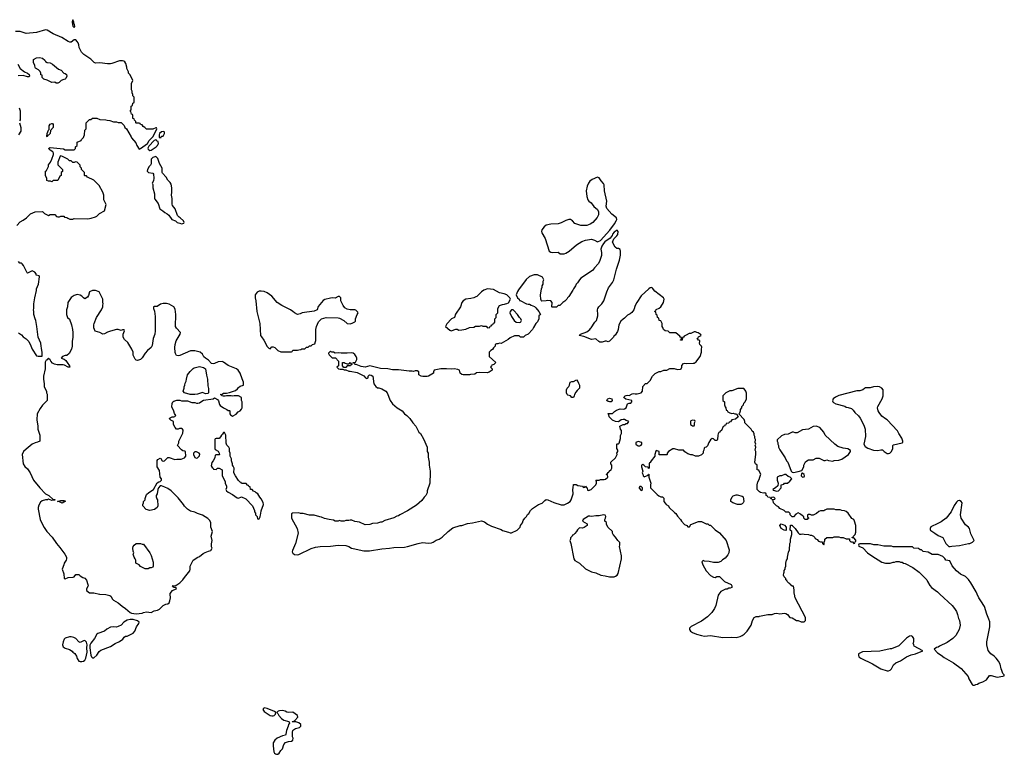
# Model space of a CAD drawing. Header units: inches. Extents: x 2323336 to 2565056, y 902223 to 1020938.
# Tile 39 of 43: x 2520186 to 2533246, y 977877 to 987618. Entities that reach past the tile are written whole.
import ezdxf

# ---------------------------------------------------------------- set-up
doc = ezdxf.new("R2010")
doc.units = ezdxf.units.IN
doc.header["$MEASUREMENT"] = 0
for name, color, linetype in [('C5927', 7, 'Continuous'), ('C5928', 7, 'Continuous'), ('C5937', 7, 'Continuous'), ('C5938', 7, 'Continuous')]:
    doc.layers.add(name, color=color, linetype=linetype)

msp = doc.modelspace()

# ---------------------------------------------------------------- linework, layer by layer
at = {"layer": 'C5927', "color": 6, "elevation": 100}
for points in [[(2521245, 980000), (2521250, 979999), (2521330, 979994), (2521383, 979983), (2521394, 979974), (2521415, 979935), (2521430, 979919), (2521490, 979887), (2521543, 979843), (2521590, 979810), (2521650, 979756), (2521670, 979746), (2521730, 979741), (2521810, 979746), (2521830, 979756), (2521870, 979765), (2521930, 979758), (2521970, 979778), (2522013, 979787), (2522039, 979801), (2522090, 979851), (2522126, 979866), (2522150, 979871), (2522170, 979886), (2522179, 979910), (2522184, 979950), (2522182, 980000)], [(2529459, 980000), (2529451, 979989), (2529421, 979850), (2529403, 979810), (2529365, 979755), (2529310, 979699), (2529230, 979641), (2529092, 979570), (2529072, 979550), (2529071, 979530), (2529082, 979510), (2529112, 979490), (2529162, 979470), (2529230, 979451), (2529270, 979445), (2529350, 979453), (2529513, 979427), (2529630, 979431), (2529690, 979427), (2529742, 979438), (2529768, 979450), (2529795, 979470), (2529835, 979510), (2529888, 979590), (2529908, 979650), (2529928, 979690), (2529956, 979704), (2529994, 979706), (2530000, 979708)]]:
    msp.add_lwpolyline(points, dxfattribs=at)
for points in [[(2521650, 979666), (2521610, 979657), (2521565, 979630), (2521531, 979589), (2521494, 979570), (2521470, 979562), (2521430, 979568), (2521390, 979562), (2521343, 979537), (2521310, 979509), (2521221, 979479), (2521210, 979469), (2521179, 979410), (2521129, 979351), (2521118, 979322), (2521117, 979290), (2521129, 979190), (2521138, 979170), (2521150, 979158), (2521170, 979158), (2521208, 979190), (2521241, 979239), (2521261, 979259), (2521390, 979304), (2521452, 979348), (2521510, 979371), (2521555, 979405), (2521572, 979428), (2521590, 979441), (2521610, 979444), (2521690, 979481), (2521713, 979510), (2521734, 979566), (2521764, 979610), (2521769, 979630), (2521747, 979647), (2521690, 979662)], [(2520870, 979434), (2520846, 979434), (2520790, 979418), (2520777, 979403), (2520761, 979370), (2520755, 979330), (2520763, 979303), (2520790, 979283), (2520845, 979265), (2520884, 979244), (2520892, 979232), (2520915, 979215), (2520938, 979178), (2520947, 979147), (2520970, 979112), (2520986, 979106), (2521010, 979107), (2521030, 979111), (2521050, 979126), (2521061, 979150), (2521082, 979230), (2521075, 979290), (2521081, 979330), (2521070, 979364), (2521050, 979384), (2521030, 979381), (2520990, 979359), (2520970, 979369), (2520930, 979414), (2520906, 979426)], [(2523430, 978491), (2523418, 978482), (2523412, 978470), (2523430, 978445), (2523510, 978391), (2523530, 978386), (2523550, 978387), (2523561, 978390), (2523581, 978410), (2523585, 978430), (2523566, 978446), (2523470, 978484)], [(2523670, 978458), (2523630, 978455), (2523615, 978450), (2523598, 978430), (2523610, 978418), (2523621, 978390), (2523659, 978350), (2523690, 978328), (2523754, 978310), (2523762, 978302), (2523765, 978290), (2523751, 978270), (2523748, 978250), (2523723, 978190), (2523718, 978142), (2523711, 978130), (2523670, 978122), (2523602, 978090), (2523570, 978062), (2523550, 978030), (2523546, 977990), (2523557, 977910), (2523567, 977890), (2523581, 977881), (2523590, 977877), (2523610, 977878), (2523629, 977891), (2523650, 977928), (2523670, 977950), (2523690, 978005), (2523710, 978031), (2523753, 978047), (2523790, 978051), (2523810, 978066), (2523812, 978090), (2523804, 978110), (2523806, 978170), (2523810, 978190), (2523818, 978202), (2523843, 978217), (2523899, 978230), (2523916, 978250), (2523917, 978270), (2523890, 978294), (2523850, 978307), (2523805, 978305), (2523798, 978310), (2523823, 978317), (2523835, 978325), (2523876, 978370), (2523870, 978392), (2523810, 978434), (2523750, 978432), (2523730, 978437), (2523709, 978450)]]:
    msp.add_lwpolyline(points, close=True, dxfattribs=at)
at = {"layer": 'C5928', "color": 6, "elevation": 100}
for points in [[(2520890, 987618), (2520882, 987590), (2520885, 987550), (2520890, 987534), (2520910, 987514), (2520915, 987530), (2520914, 987550), (2520906, 987570), (2520906, 987590)], [(2520670, 986778), (2520650, 986788), (2520610, 986786), (2520550, 986818), (2520506, 986830), (2520486, 986850), (2520482, 986882), (2520468, 986888), (2520467, 986907), (2520458, 986930), (2520435, 986955), (2520396, 986976), (2520390, 986986), (2520388, 987012), (2520369, 987050), (2520370, 987092), (2520410, 987111), (2520450, 987116), (2520490, 987106), (2520521, 987081), (2520530, 987065), (2520550, 987051), (2520590, 987045), (2520622, 987030), (2520702, 986962), (2520734, 986950), (2520771, 986911), (2520790, 986905), (2520805, 986890), (2520811, 986871), (2520800, 986840), (2520790, 986828), (2520773, 986827), (2520734, 986810), (2520710, 986786), (2520690, 986778)], [(2520550, 986066), (2520546, 986070), (2520549, 986111), (2520568, 986152), (2520578, 986162), (2520578, 986210), (2520590, 986232), (2520610, 986242), (2520620, 986240), (2520632, 986230), (2520632, 986188), (2520594, 986150), (2520592, 986108), (2520570, 986086), (2520558, 986082)], [(2522096, 986136), (2522067, 986133), (2522042, 986110), (2522034, 986090), (2522034, 986070), (2522038, 986058), (2522050, 986054), (2522062, 986058), (2522068, 986072), (2522090, 986074), (2522108, 986110), (2522107, 986127)], [(2521990, 986026), (2521970, 986018), (2521897, 985943), (2521886, 985914), (2521890, 985902), (2521910, 985885), (2521930, 985886), (2521995, 985930), (2522015, 985950), (2522018, 985962), (2522026, 985970), (2522022, 986002), (2522007, 986007), (2522002, 986022)], [(2521990, 985802), (2521950, 985792), (2521931, 985770), (2521930, 985706), (2521922, 985690), (2521902, 985670), (2521882, 985630), (2521878, 985610), (2521894, 985590), (2521950, 985582), (2521962, 985570), (2521965, 985515), (2521959, 985481), (2521945, 985450), (2521951, 985431), (2521951, 985390), (2521976, 985310), (2521976, 985250), (2521980, 985240), (2522021, 985181), (2522045, 985110), (2522085, 985085), (2522110, 985062), (2522144, 985044), (2522164, 985024), (2522202, 984970), (2522252, 984952), (2522274, 984930), (2522310, 984922), (2522330, 984912), (2522350, 984914), (2522362, 984918), (2522366, 984930), (2522358, 984950), (2522315, 984990), (2522299, 984999), (2522280, 985020), (2522250, 985108), (2522213, 985153), (2522209, 985170), (2522209, 985249), (2522201, 985290), (2522206, 985330), (2522204, 985390), (2522197, 985437), (2522181, 985461), (2522152, 985492), (2522129, 985530), (2522081, 985581), (2522077, 985590), (2522077, 985650), (2522042, 985710), (2522016, 985776)], [(2527850, 985529), (2527781, 985499), (2527750, 985477), (2527730, 985449), (2527711, 985410), (2527701, 985350), (2527710, 985274), (2527723, 985230), (2527736, 985210), (2527765, 985190), (2527803, 985143), (2527850, 985102), (2527865, 985070), (2527862, 985030), (2527845, 984995), (2527790, 984929), (2527754, 984906), (2527710, 984889), (2527630, 984889), (2527550, 984915), (2527518, 984950), (2527490, 984969), (2527470, 984969), (2527430, 984957), (2527370, 984926), (2527330, 984913), (2527230, 984907), (2527170, 984892), (2527141, 984870), (2527113, 984830), (2527108, 984810), (2527111, 984790), (2527158, 984718), (2527211, 984550), (2527230, 984536), (2527250, 984531), (2527330, 984534), (2527353, 984513), (2527410, 984512), (2527430, 984522), (2527472, 984548), (2527570, 984631), (2527642, 984678), (2527690, 984696), (2527770, 984706), (2527810, 984696), (2527850, 984671), (2527891, 984689), (2528015, 984825), (2528076, 984910), (2528099, 984950), (2528106, 984970), (2528101, 984990), (2528038, 985038), (2527975, 985115), (2527967, 985147), (2527972, 985210), (2527944, 985350), (2527939, 985430), (2527930, 985448), (2527900, 985480), (2527870, 985522)], [(2528110, 984828), (2528070, 984801), (2528050, 984774), (2528044, 984756), (2528017, 984723), (2527949, 984671), (2527929, 984651), (2527906, 984614), (2527895, 984575), (2527903, 984530), (2527903, 984490), (2527878, 984410), (2527860, 984380), (2527810, 984328), (2527782, 984290), (2527630, 984189), (2527611, 984170), (2527585, 984130), (2527567, 984113), (2527558, 984090), (2527531, 984050), (2527525, 984030), (2527471, 983949), (2527452, 983930), (2527442, 983910), (2527415, 983885), (2527392, 983870), (2527350, 983826), (2527330, 983826), (2527307, 983807), (2527250, 983806), (2527246, 983810), (2527248, 983870), (2527230, 983888), (2527190, 983895), (2527168, 983888), (2527110, 983886), (2527106, 983890), (2527098, 983910), (2527096, 983964), (2527108, 984050), (2527118, 984070), (2527118, 984090), (2527128, 984110), (2527128, 984150), (2527138, 984170), (2527122, 984202), (2527054, 984234), (2527010, 984233), (2526950, 984212), (2526906, 984174), (2526803, 984037), (2526788, 984012), (2526771, 983970), (2526791, 983931), (2526812, 983910), (2526814, 983894), (2526826, 983894), (2526910, 983851), (2526930, 983845), (2526950, 983845), (2526970, 983831), (2527014, 983814), (2527030, 983798), (2527071, 983750), (2527094, 983710), (2527074, 983690), (2527072, 983650), (2527052, 983610), (2527032, 983590), (2527002, 983538), (2526990, 983508), (2526932, 983450), (2526891, 983429), (2526870, 983409), (2526828, 983408), (2526810, 983426), (2526750, 983426), (2526690, 983398), (2526665, 983375), (2526570, 983326), (2526550, 983328), (2526530, 983318), (2526510, 983318), (2526494, 983310), (2526494, 983290), (2526470, 983266), (2526457, 983243), (2526434, 983230), (2526414, 983210), (2526412, 983190), (2526414, 983150), (2526502, 983070), (2526475, 983045), (2526450, 983038), (2526442, 983030), (2526432, 983010), (2526454, 982990), (2526454, 982970), (2526414, 982946), (2526385, 982935), (2526290, 982941), (2526246, 982934), (2526224, 982916), (2526167, 982913), (2526150, 982908), (2526070, 982908), (2526050, 982914), (2526030, 982929), (2526018, 982970), (2525998, 982978), (2525950, 982986), (2525910, 982983), (2525849, 982989), (2525770, 982989), (2525682, 982970), (2525674, 982950), (2525674, 982930), (2525610, 982893), (2525590, 982888), (2525533, 982887), (2525510, 982893), (2525482, 982910), (2525478, 982950), (2525460, 982960), (2525430, 982962), (2525410, 982955), (2525390, 982959), (2525350, 982957), (2525210, 982975), (2525130, 982976), (2525070, 982987), (2524970, 982994), (2524830, 983029), (2524770, 983009), (2524717, 983017), (2524650, 983046), (2524630, 983046), (2524622, 983062), (2524606, 983066), (2524610, 983074), (2524642, 983078), (2524658, 983110), (2524658, 983130), (2524649, 983150), (2524630, 983178), (2524610, 983195), (2524590, 983202), (2524530, 983195), (2524450, 983195), (2524410, 983202), (2524370, 983198), (2524347, 983207), (2524328, 983208), (2524310, 983218), (2524304, 983216), (2524284, 983196), (2524282, 983190), (2524290, 983174), (2524330, 983134), (2524373, 983133), (2524414, 983090), (2524414, 983030), (2524394, 983010), (2524414, 982990), (2524436, 982984), (2524470, 982982), (2524490, 982974), (2524510, 982974), (2524550, 982958), (2524570, 982958), (2524660, 982940), (2524750, 982894), (2524774, 982870), (2524790, 982862), (2524806, 982870), (2524806, 982890), (2524826, 982910), (2524850, 982905), (2524870, 982892), (2524885, 982790), (2524910, 982752), (2524930, 982738), (2524950, 982738), (2524990, 982725), (2525042, 982690), (2525062, 982670), (2525098, 982570), (2525130, 982522), (2525192, 982470), (2525258, 982430), (2525292, 982390), (2525322, 982370), (2525362, 982330), (2525402, 982270), (2525442, 982230), (2525482, 982150), (2525502, 982130), (2525540, 982060), (2525592, 981950), (2525592, 981890), (2525602, 981870), (2525604, 981816), (2525618, 981750), (2525618, 981710), (2525631, 981630), (2525631, 981550), (2525625, 981530), (2525625, 981470), (2525591, 981370), (2525590, 981346), (2525571, 981310), (2525550, 981288), (2525518, 981242), (2525450, 981182), (2525330, 981104), (2525230, 981054), (2525210, 981039), (2525190, 981034), (2525150, 981014), (2525030, 980975), (2524990, 980955), (2524970, 980955), (2524930, 980942), (2524865, 980935), (2524830, 980922), (2524770, 980918), (2524695, 980955), (2524630, 980962), (2524590, 980982), (2524570, 980982), (2524550, 980975), (2524510, 980975), (2524490, 980969), (2524450, 980969), (2524430, 980975), (2524410, 980969), (2524371, 980969), (2524350, 980982), (2524290, 980989), (2524230, 981004), (2524190, 981022), (2524165, 981025), (2524090, 981049), (2524030, 981049), (2523948, 981068), (2523909, 981069), (2523890, 981078), (2523804, 981076), (2523793, 981067), (2523792, 981010), (2523865, 980870), (2523878, 980810), (2523846, 980670), (2523803, 980577), (2523802, 980562), (2523810, 980542), (2523830, 980527), (2523870, 980523), (2523890, 980527), (2524050, 980604), (2524110, 980622), (2524170, 980632), (2524310, 980637), (2524410, 980648), (2524510, 980644), (2524550, 980634), (2524587, 980610), (2524610, 980604), (2524750, 980576), (2524827, 980573), (2524990, 980603), (2525090, 980608), (2525150, 980618), (2525290, 980623), (2525330, 980630), (2525470, 980673), (2525530, 980684), (2525610, 980678), (2525650, 980680), (2525672, 980688), (2525710, 980715), (2525750, 980731), (2525790, 980755), (2525867, 980833), (2525930, 980878), (2526030, 980911), (2526050, 980911), (2526125, 980935), (2526190, 980945), (2526310, 980972), (2526350, 980958), (2526392, 980930), (2526443, 980903), (2526570, 980858), (2526590, 980845), (2526670, 980822), (2526690, 980812), (2526710, 980812), (2526786, 980850), (2526826, 980890), (2526828, 980910), (2526854, 980946), (2526865, 980975), (2526888, 981010), (2526908, 981030), (2526923, 981057), (2526938, 981070), (2526962, 981110), (2526986, 981134), (2527069, 981191), (2527114, 981206), (2527150, 981242), (2527170, 981254), (2527190, 981252), (2527270, 981216), (2527370, 981186), (2527410, 981186), (2527450, 981205), (2527489, 981231), (2527502, 981250), (2527529, 981330), (2527522, 981390), (2527528, 981410), (2527530, 981454), (2527567, 981453), (2527590, 981442), (2527650, 981434), (2527658, 981418), (2527670, 981414), (2527682, 981418), (2527690, 981434), (2527698, 981418), (2527714, 981410), (2527718, 981378), (2527730, 981374), (2527766, 981390), (2527828, 981450), (2527838, 981470), (2527838, 981498), (2527826, 981510), (2527830, 981514), (2527870, 981514), (2527890, 981522), (2527940, 981520), (2527956, 981524), (2527986, 981550), (2527982, 981582), (2527970, 981586), (2527968, 981592), (2527982, 981598), (2527990, 981614), (2528002, 981618), (2528006, 981630), (2528030, 981654), (2528038, 981670), (2528038, 981710), (2528028, 981730), (2528028, 981750), (2528089, 981810), (2528109, 981850), (2528108, 981870), (2528118, 981890), (2528118, 981910), (2528108, 981930), (2528107, 981987), (2528110, 981994), (2528130, 981994), (2528136, 982004), (2528155, 982065), (2528156, 982104), (2528168, 982130), (2528168, 982170), (2528155, 982190), (2528146, 982230), (2528189, 982251), (2528210, 982252), (2528230, 982262), (2528250, 982262), (2528266, 982290), (2528256, 982296), (2528230, 982302), (2528210, 982315), (2528190, 982318), (2528166, 982314), (2528130, 982286), (2528088, 982288), (2528050, 982308), (2528026, 982330), (2528006, 982350), (2528002, 982382), (2527986, 982390), (2527990, 982394), (2528050, 982394), (2528076, 982424), (2528100, 982440), (2528150, 982458), (2528190, 982452), (2528210, 982458), (2528229, 982471), (2528250, 982522), (2528270, 982532), (2528290, 982534), (2528306, 982550), (2528306, 982570), (2528225, 982585), (2528203, 982603), (2528199, 982610), (2528203, 982617), (2528215, 982630), (2528230, 982636), (2528250, 982639), (2528270, 982635), (2528310, 982656), (2528330, 982661), (2528350, 982656), (2528378, 982658), (2528428, 982670), (2528448, 982690), (2528450, 982754), (2528487, 982793), (2528510, 982794), (2528550, 982834), (2528578, 982890), (2528615, 982925), (2528669, 982951), (2528690, 982952), (2528729, 982971), (2528770, 982972), (2528810, 982992), (2528868, 982992), (2528910, 982981), (2528950, 982985), (2528958, 982990), (2528969, 983011), (2528969, 983031), (2528990, 983058), (2529010, 983065), (2529030, 983061), (2529118, 983062), (2529130, 983065), (2529157, 983083), (2529182, 983110), (2529210, 983152), (2529228, 983208), (2529229, 983250), (2529235, 983275), (2529228, 983290), (2529209, 983310), (2529202, 983330), (2529208, 983350), (2529206, 983366), (2529188, 983368), (2529182, 983382), (2529166, 983390), (2529186, 983394), (2529189, 983411), (2529226, 983430), (2529222, 983442), (2529210, 983446), (2529187, 983467), (2529168, 983468), (2529150, 983478), (2529130, 983478), (2529090, 983458), (2529065, 983455), (2529024, 983436), (2529000, 983420), (2528990, 983406), (2528978, 983402), (2528974, 983370), (2528950, 983368), (2528950, 983374), (2528962, 983378), (2528966, 983390), (2528962, 983402), (2528950, 983406), (2528940, 983420), (2528890, 983466), (2528810, 983466), (2528787, 983487), (2528746, 983490), (2528726, 983510), (2528716, 983536), (2528706, 983550), (2528706, 983590), (2528690, 983626), (2528667, 983627), (2528662, 983662), (2528647, 983667), (2528642, 983702), (2528627, 983707), (2528622, 983742), (2528606, 983750), (2528622, 983758), (2528630, 983774), (2528670, 983791), (2528690, 983811), (2528724, 983870), (2528735, 983910), (2528724, 983930), (2528610, 984019), (2528580, 984060), (2528570, 984068), (2528550, 984062), (2528530, 984049), (2528430, 983954), (2528371, 983870), (2528351, 983830), (2528331, 983769), (2528304, 983736), (2528284, 983716), (2528250, 983698), (2528210, 983658), (2528190, 983648), (2528160, 983620), (2528132, 983570), (2528125, 983510), (2528115, 983485), (2528084, 983436), (2528072, 983428), (2528062, 983410), (2528010, 983355), (2527990, 983348), (2527970, 983355), (2527950, 983355), (2527910, 983344), (2527883, 983343), (2527869, 983349), (2527830, 983386), (2527770, 983378), (2527670, 983415), (2527606, 983430), (2527626, 983450), (2527710, 983481), (2527748, 983510), (2527756, 983524), (2527768, 983532), (2527815, 983605), (2527835, 983630), (2527855, 983690), (2527855, 983730), (2527849, 983750), (2527849, 983771), (2527855, 983790), (2527868, 983810), (2527909, 983850), (2527935, 983890), (2527975, 984010), (2527998, 984062), (2528050, 984131), (2528066, 984170), (2528101, 984310), (2528141, 984430), (2528154, 984494), (2528154, 984550), (2528149, 984569), (2528130, 984582), (2528105, 984585), (2528083, 984603), (2528048, 984670), (2528066, 984710), (2528108, 984750), (2528118, 984770), (2528122, 984810)], [(2523390, 984019), (2523364, 984016), (2523337, 984003), (2523311, 983970), (2523311, 983930), (2523319, 983890), (2523333, 983750), (2523371, 983589), (2523382, 983430), (2523391, 983411), (2523426, 983370), (2523470, 983285), (2523490, 983262), (2523510, 983254), (2523530, 983282), (2523550, 983282), (2523572, 983270), (2523610, 983232), (2523650, 983212), (2523790, 983214), (2523802, 983218), (2523810, 983234), (2523870, 983234), (2523890, 983242), (2523916, 983244), (2523930, 983254), (2523970, 983254), (2523990, 983274), (2524010, 983274), (2524030, 983294), (2524050, 983294), (2524068, 983312), (2524102, 983318), (2524108, 983352), (2524115, 983365), (2524115, 983510), (2524122, 983550), (2524149, 983611), (2524189, 983651), (2524251, 983671), (2524410, 983666), (2524430, 983661), (2524487, 983627), (2524530, 983591), (2524574, 983586), (2524603, 983597), (2524630, 983612), (2524638, 983622), (2524642, 983650), (2524662, 983710), (2524674, 983730), (2524670, 983738), (2524645, 983765), (2524630, 983769), (2524570, 983769), (2524530, 983778), (2524498, 983798), (2524476, 983830), (2524444, 983890), (2524444, 983930), (2524430, 983949), (2524410, 983949), (2524370, 983924), (2524330, 983929), (2524310, 983926), (2524234, 983906), (2524210, 983894), (2524144, 983816), (2524130, 983769), (2524090, 983754), (2523934, 983730), (2523904, 983716), (2523870, 983709), (2523830, 983729), (2523809, 983750), (2523779, 983770), (2523664, 983830), (2523601, 983870), (2523529, 983950), (2523470, 983998), (2523430, 984014)], [(2526390, 984049), (2526342, 984030), (2526310, 984009), (2526251, 983949), (2526238, 983942), (2526210, 983929), (2526170, 983919), (2526102, 983910), (2526070, 983889), (2526051, 983870), (2526031, 983810), (2525966, 983714), (2525951, 983669), (2525914, 983650), (2525850, 983586), (2525834, 983550), (2525890, 983502), (2525910, 983492), (2525970, 983512), (2525990, 983512), (2526010, 983502), (2526050, 983505), (2526104, 983516), (2526150, 983538), (2526210, 983542), (2526230, 983552), (2526287, 983553), (2526310, 983562), (2526330, 983554), (2526372, 983552), (2526390, 983534), (2526422, 983538), (2526427, 983553), (2526442, 983558), (2526446, 983570), (2526462, 983578), (2526470, 983594), (2526482, 983598), (2526486, 983610), (2526486, 983650), (2526506, 983670), (2526506, 983710), (2526526, 983730), (2526527, 983787), (2526548, 983830), (2526590, 983842), (2526616, 983844), (2526628, 983852), (2526647, 983853), (2526670, 983862), (2526698, 983910), (2526688, 983930), (2526646, 983970), (2526610, 983984), (2526550, 983995), (2526470, 984039)], [(2526730, 983769), (2526710, 983769), (2526691, 983750), (2526686, 983730), (2526710, 983682), (2526745, 983630), (2526770, 983607), (2526810, 983602), (2526830, 983607), (2526835, 983610), (2526844, 983630), (2526834, 983650), (2526814, 983670), (2526789, 983710), (2526740, 983760)], [(2524510, 983006), (2524487, 983007), (2524466, 983030), (2524467, 983073), (2524490, 983074), (2524504, 983064), (2524530, 983054), (2524550, 983054), (2524562, 983058), (2524570, 983074), (2524578, 983058), (2524594, 983054), (2524594, 983050), (2524578, 983042), (2524572, 983028), (2524530, 983026)], [(2522650, 982658), (2522610, 982675), (2522546, 982654), (2522510, 982649), (2522449, 982649), (2522370, 982669), (2522355, 982690), (2522361, 982719), (2522368, 982732), (2522369, 982751), (2522378, 982770), (2522380, 982800), (2522396, 982824), (2522398, 982850), (2522413, 982907), (2522447, 982953), (2522487, 982993), (2522500, 983000), (2522570, 983019), (2522626, 983006), (2522651, 982990), (2522662, 982902), (2522675, 982850), (2522682, 982762), (2522692, 982728), (2522692, 982668), (2522680, 982660)], [(2527510, 982606), (2527490, 982628), (2527458, 982638), (2527447, 982647), (2527438, 982670), (2527438, 982710), (2527446, 982730), (2527468, 982752), (2527478, 982770), (2527487, 982813), (2527510, 982822), (2527530, 982822), (2527570, 982842), (2527590, 982822), (2527600, 982800), (2527611, 982770), (2527611, 982730), (2527579, 982701), (2527561, 982679), (2527545, 982650), (2527542, 982630), (2527530, 982606)], [(2528030, 982549), (2528009, 982549), (2527990, 982555), (2527975, 982570), (2527978, 982582), (2527986, 982590), (2528010, 982598), (2528042, 982590), (2528045, 982570)], [(2529110, 982308), (2529090, 982298), (2529085, 982290), (2529082, 982250), (2529110, 982232), (2529130, 982234), (2529136, 982244), (2529138, 982270), (2529146, 982290), (2529142, 982302)], [(2522890, 982146), (2522877, 982123), (2522862, 982110), (2522850, 982086), (2522830, 982066), (2522790, 982066), (2522778, 982062), (2522774, 982050), (2522774, 981930), (2522778, 981918), (2522817, 981897), (2522832, 981872), (2522834, 981850), (2522830, 981846), (2522790, 981846), (2522778, 981842), (2522774, 981810), (2522752, 981768), (2522733, 981747), (2522724, 981704), (2522738, 981678), (2522754, 981670), (2522758, 981658), (2522790, 981654), (2522808, 981672), (2522830, 981672), (2522871, 981651), (2522872, 981570), (2522900, 981520), (2522911, 981490), (2522912, 981470), (2522930, 981434), (2522931, 981409), (2522922, 981390), (2522931, 981371), (2522951, 981351), (2523010, 981321), (2523070, 981278), (2523090, 981272), (2523130, 981292), (2523184, 981264), (2523272, 981170), (2523302, 981110), (2523302, 981090), (2523312, 981072), (2523313, 981053), (2523334, 981030), (2523338, 980998), (2523350, 980994), (2523362, 980998), (2523376, 981024), (2523378, 981050), (2523386, 981070), (2523387, 981107), (2523418, 981190), (2523416, 981216), (2523390, 981266), (2523370, 981286), (2523346, 981330), (2523323, 981343), (2523310, 981358), (2523287, 981367), (2523270, 981386), (2523250, 981386), (2523246, 981390), (2523242, 981422), (2523227, 981427), (2523222, 981442), (2523207, 981447), (2523190, 981466), (2523130, 981466), (2523122, 981482), (2523110, 981486), (2523089, 981509), (2523048, 981570), (2523028, 981608), (2523029, 981670), (2523018, 981698), (2523008, 981710), (2523008, 981730), (2522995, 981770), (2522995, 981795), (2522978, 981830), (2522978, 981870), (2522968, 981890), (2522968, 981930), (2522958, 981950), (2522935, 981975), (2522923, 982003), (2522918, 982110), (2522902, 982142)], [(2528390, 982025), (2528358, 982010), (2528358, 981990), (2528363, 981983), (2528390, 981965), (2528410, 981965), (2528430, 981978), (2528439, 981990), (2528438, 982010)], [(2522530, 981888), (2522510, 981888), (2522492, 981870), (2522492, 981850), (2522510, 981814), (2522530, 981802), (2522546, 981810), (2522570, 981834), (2522575, 981855), (2522566, 981870)], [(2528430, 981426), (2528410, 981426), (2528404, 981416), (2528404, 981404), (2528430, 981374), (2528446, 981390), (2528446, 981410)], [(2520750, 981209), (2520707, 981227), (2520686, 981230), (2520730, 981242), (2520770, 981242), (2520792, 981232)], [(2529750, 981189), (2529706, 981190), (2529646, 981210), (2529618, 981230), (2529618, 981250), (2529638, 981290), (2529650, 981302), (2529690, 981318), (2529703, 981317), (2529770, 981298), (2529782, 981290), (2529791, 981230), (2529782, 981210), (2529770, 981198)], [(2527930, 981054), (2527870, 981041), (2527830, 981041), (2527770, 981029), (2527750, 981035), (2527730, 981035), (2527662, 980990), (2527652, 980970), (2527713, 980933), (2527711, 980909), (2527675, 980885), (2527650, 980875), (2527610, 980878), (2527585, 980855), (2527572, 980830), (2527550, 980806), (2527530, 980786), (2527518, 980782), (2527514, 980770), (2527493, 980747), (2527492, 980730), (2527482, 980710), (2527498, 980670), (2527536, 980470), (2527550, 980445), (2527610, 980411), (2527690, 980336), (2527770, 980296), (2527830, 980281), (2527894, 980254), (2527950, 980241), (2528010, 980231), (2528070, 980231), (2528090, 980238), (2528110, 980252), (2528125, 980275), (2528169, 980470), (2528169, 980510), (2528142, 980630), (2528148, 980650), (2528147, 980687), (2528118, 980710), (2528090, 980758), (2528058, 980790), (2528048, 980810), (2528048, 980830), (2527988, 980890), (2527968, 980930), (2527968, 980950), (2527946, 980970), (2527946, 980990), (2527958, 981010), (2527962, 981030), (2527950, 981048)], [(2521810, 980662), (2521830, 980662), (2521911, 980550), (2521930, 980514), (2521957, 980423), (2521958, 980370), (2521950, 980358), (2521930, 980348), (2521910, 980348), (2521890, 980338), (2521850, 980338), (2521790, 980368), (2521770, 980388), (2521728, 980410), (2521726, 980450), (2521718, 980470), (2521702, 980490), (2521689, 980529), (2521698, 980550), (2521689, 980569), (2521688, 980610), (2521689, 980630), (2521702, 980650), (2521729, 980671), (2521790, 980671)]]:
    msp.add_lwpolyline(points, close=True, dxfattribs=at)
for points in [[(2520148, 984890), (2520190, 984938), (2520230, 984958), (2520278, 984990), (2520330, 985042), (2520390, 985072), (2520490, 985074), (2520514, 985050), (2520570, 985022), (2520590, 985034), (2520650, 985034), (2520674, 985010), (2520690, 985002), (2520716, 985004), (2520730, 985014), (2520770, 985014), (2520778, 984998), (2520810, 984994), (2520824, 984984), (2520850, 984974), (2520890, 984974), (2520910, 984982), (2521090, 984978), (2521135, 984985), (2521190, 985002), (2521208, 985012), (2521246, 985050), (2521310, 985082), (2521334, 985166), (2521304, 985230), (2521302, 985290), (2521289, 985330), (2521238, 985418), (2521170, 985488), (2521086, 985530), (2521070, 985546), (2521050, 985546), (2521046, 985550), (2521046, 985590), (2521006, 985630), (2521006, 985650), (2520988, 985668), (2520986, 985690), (2520946, 985730), (2520925, 985735), (2520910, 985726), (2520890, 985726), (2520870, 985746), (2520847, 985747), (2520826, 985770), (2520754, 985806), (2520730, 985814), (2520722, 985810), (2520692, 985730), (2520693, 985693), (2520754, 985630), (2520753, 985607), (2520734, 985590), (2520734, 985550), (2520718, 985542), (2520690, 985486), (2520630, 985486), (2520610, 985466), (2520596, 985476), (2520570, 985478), (2520547, 985487), (2520546, 985510), (2520527, 985553), (2520526, 985610), (2520542, 985618), (2520556, 985644), (2520567, 985673), (2520568, 985692), (2520595, 985730), (2520613, 985767), (2520634, 985830), (2520634, 985850), (2520625, 985865), (2520588, 985890), (2520568, 985912), (2520590, 985922), (2520765, 985905), (2520790, 985894), (2520910, 985894), (2520926, 985910), (2520926, 985930), (2520946, 985950), (2520947, 985993), (2521002, 986018), (2521006, 986030), (2521030, 986054), (2521038, 986070), (2521046, 986090), (2521048, 986152), (2521066, 986170), (2521066, 986250), (2521110, 986294), (2521130, 986294), (2521150, 986314), (2521210, 986312), (2521250, 986294), (2521330, 986292), (2521344, 986284), (2521380, 986280), (2521430, 986262), (2521470, 986262), (2521490, 986254), (2521530, 986254), (2521570, 986214), (2521582, 986190), (2521602, 986170), (2521666, 986066), (2521671, 986051), (2521725, 985985), (2521738, 985950), (2521770, 985902), (2521790, 985911), (2521883, 985977), (2521904, 986016), (2521955, 986070), (2522006, 986170), (2522002, 986182), (2521990, 986186), (2521952, 986168), (2521868, 986168), (2521846, 986190), (2521823, 986203), (2521810, 986226), (2521787, 986227), (2521782, 986242), (2521770, 986246), (2521730, 986246), (2521726, 986250), (2521726, 986270), (2521707, 986287), (2521702, 986302), (2521686, 986310), (2521686, 986350), (2521682, 986362), (2521667, 986367), (2521662, 986402), (2521646, 986410), (2521662, 986418), (2521666, 986430), (2521666, 986470), (2521682, 986478), (2521686, 986510), (2521702, 986518), (2521706, 986530), (2521706, 986590), (2521688, 986608), (2521687, 986627), (2521678, 986650), (2521678, 986670), (2521668, 986690), (2521668, 986770), (2521686, 986810), (2521650, 986886), (2521628, 986908), (2521627, 986927), (2521608, 986970), (2521608, 986990), (2521595, 987035), (2521580, 987060), (2521569, 987069), (2521550, 987074), (2521510, 987073), (2521410, 987035), (2521390, 987032), (2521350, 987032), (2521250, 987047), (2521190, 987043), (2521172, 987052), (2521130, 987094), (2521037, 987157), (2521006, 987186), (2520974, 987250), (2520970, 987286), (2520961, 987310), (2520950, 987329), (2520930, 987349), (2520910, 987349), (2520870, 987322), (2520850, 987322), (2520830, 987329), (2520743, 987383), (2520628, 987430), (2520550, 987478), (2520530, 987482), (2520410, 987449), (2520270, 987434), (2520190, 987461), (2520130, 987462)], [(2520161, 987030), (2520191, 986970), (2520250, 986927), (2520291, 986910), (2520311, 986890), (2520318, 986870), (2520310, 986862), (2520290, 986861), (2520230, 986876), (2520166, 986874)], [(2520178, 986450), (2520192, 986408), (2520192, 986290), (2520185, 986275)], [(2520185, 986250), (2520202, 986190), (2520200, 986140), (2520172, 986090)], [(2520170, 983465), (2520210, 983438), (2520230, 983411), (2520270, 983385), (2520305, 983350), (2520334, 983294), (2520351, 983250), (2520410, 983162), (2520430, 983154), (2520470, 983154), (2520482, 983158), (2520486, 983170), (2520486, 983210), (2520478, 983230), (2520476, 983264), (2520469, 983290), (2520468, 983328), (2520429, 983410), (2520414, 983550), (2520399, 983630), (2520389, 983650), (2520375, 983710), (2520375, 983750), (2520369, 983770), (2520375, 983790), (2520375, 983850), (2520385, 983930), (2520409, 984029), (2520409, 984051), (2520437, 984110), (2520447, 984207), (2520442, 984222), (2520406, 984230), (2520406, 984250), (2520388, 984268), (2520350, 984288), (2520290, 984258), (2520283, 984263), (2520238, 984358), (2520220, 984380), (2520210, 984388), (2520189, 984389), (2520168, 984410)], [(2522182, 980000), (2522182, 980010), (2522213, 980047), (2522230, 980058), (2522266, 980070), (2522262, 980082), (2522226, 980090), (2522222, 980102), (2522208, 980110), (2522250, 980112), (2522270, 980122), (2522308, 980150), (2522350, 980192), (2522370, 980222), (2522444, 980310), (2522449, 980330), (2522449, 980371), (2522489, 980451), (2522549, 980491), (2522570, 980498), (2522620, 980540), (2522646, 980554), (2522690, 980572), (2522722, 980578), (2522738, 980610), (2522729, 980629), (2522729, 980669), (2522739, 980710), (2522724, 980770), (2522742, 980830), (2522719, 980890), (2522719, 980950), (2522702, 980982), (2522682, 981002), (2522610, 981049), (2522546, 981070), (2522510, 981089), (2522450, 981102), (2522410, 981128), (2522370, 981169), (2522359, 981190), (2522290, 981277), (2522194, 981370), (2522150, 981401), (2522110, 981421), (2522065, 981435), (2522050, 981435), (2522025, 981410), (2522016, 981390), (2522011, 981329), (2521994, 981310), (2521994, 981290), (2522004, 981264), (2522014, 981250), (2522016, 981170), (2522010, 981149), (2521975, 981125), (2521910, 981109), (2521863, 981123), (2521818, 981170), (2521818, 981190), (2521828, 981210), (2521829, 981230), (2521848, 981250), (2521849, 981270), (2521870, 981322), (2521898, 981350), (2521962, 981390), (2522010, 981476), (2522030, 981491), (2522048, 981492), (2522066, 981510), (2522066, 981530), (2522048, 981550), (2522039, 981639), (2522009, 981689), (2522009, 981771), (2522016, 981784), (2522050, 981802), (2522058, 981798), (2522074, 981770), (2522090, 981765), (2522106, 981770), (2522149, 981811), (2522170, 981811), (2522245, 981785), (2522270, 981791), (2522329, 981791), (2522374, 981806), (2522388, 981830), (2522386, 981890), (2522376, 981896), (2522350, 981902), (2522330, 981915), (2522278, 981970), (2522295, 982005), (2522298, 982030), (2522350, 982134), (2522356, 982176), (2522346, 982190), (2522330, 982198), (2522304, 982196), (2522290, 982186), (2522267, 982187), (2522248, 982208), (2522226, 982250), (2522226, 982290), (2522189, 982309), (2522169, 982330), (2522180, 982340), (2522209, 982351), (2522230, 982351), (2522243, 982357), (2522255, 982370), (2522238, 982398), (2522230, 982426), (2522203, 982483), (2522208, 982530), (2522218, 982550), (2522230, 982558), (2522270, 982571), (2522310, 982571), (2522330, 982565), (2522410, 982566), (2522470, 982542), (2522510, 982542), (2522530, 982532), (2522550, 982531), (2522570, 982536), (2522600, 982560), (2522626, 982574), (2522750, 982592), (2522770, 982602), (2522810, 982582), (2522822, 982562), (2522835, 982515), (2522843, 982503), (2522890, 982471), (2522934, 982450), (2522950, 982434), (2522970, 982434), (2522974, 982430), (2522972, 982390), (2522980, 982380), (2523010, 982362), (2523055, 982385), (2523083, 982417), (2523110, 982432), (2523130, 982454), (2523135, 982470), (2523138, 982550), (2523128, 982570), (2523126, 982610), (2523089, 982629), (2523031, 982629), (2523010, 982624), (2522990, 982629), (2522930, 982629), (2522910, 982624), (2522885, 982625), (2522866, 982630), (2522862, 982642), (2522846, 982650), (2522870, 982651), (2522890, 982665), (2522930, 982666), (2522970, 982675), (2523050, 982702), (2523077, 982723), (2523090, 982742), (2523110, 982759), (2523154, 982770), (2523156, 982810), (2523135, 982855), (2523110, 982930), (2523084, 982970), (2523061, 982990), (2522952, 983032), (2522890, 983077), (2522870, 983087), (2522820, 983080), (2522770, 983057), (2522750, 983053), (2522730, 983059), (2522690, 983105), (2522649, 983129), (2522629, 983149), (2522610, 983182), (2522578, 983210), (2522510, 983228), (2522450, 983228), (2522310, 983163), (2522290, 983159), (2522267, 983167), (2522253, 983190), (2522250, 983206), (2522244, 983270), (2522247, 983310), (2522262, 983358), (2522314, 983450), (2522317, 983470), (2522266, 983526), (2522254, 983550), (2522259, 983710), (2522250, 983778), (2522229, 983809), (2522170, 983844), (2522134, 983854), (2522090, 983854), (2522054, 983846), (2522010, 983815), (2521970, 983815), (2521962, 983810), (2521961, 983790), (2521973, 983753), (2521984, 983684), (2521981, 983490), (2521977, 983450), (2521958, 983390), (2521943, 983297), (2521930, 983270), (2521879, 983230), (2521850, 983198), (2521810, 983134), (2521790, 983114), (2521750, 983099), (2521730, 983102), (2521717, 983117), (2521693, 983170), (2521689, 983210), (2521673, 983250), (2521619, 983339), (2521578, 983378), (2521558, 983410), (2521558, 983450), (2521575, 983490), (2521570, 983506), (2521550, 983506), (2521530, 983498), (2521490, 983509), (2521469, 983509), (2521390, 983489), (2521350, 983474), (2521310, 983452), (2521290, 983449), (2521250, 983472), (2521189, 983489), (2521169, 983530), (2521168, 983570), (2521172, 983588), (2521205, 983670), (2521273, 983770), (2521289, 983810), (2521289, 983831), (2521295, 983850), (2521288, 983872), (2521288, 983910), (2521238, 984010), (2521190, 984029), (2521150, 984029), (2521111, 984009), (2521098, 983962), (2521083, 983937), (2521050, 983918), (2521030, 983928), (2521012, 983952), (2520990, 983966), (2520950, 983973), (2520910, 983959), (2520870, 983935), (2520825, 983870), (2520822, 983810), (2520806, 983770), (2520805, 983710), (2520822, 983670), (2520845, 983645), (2520871, 983570), (2520885, 983510), (2520891, 983470), (2520891, 983410), (2520881, 983350), (2520881, 983290), (2520871, 983249), (2520842, 983190), (2520810, 983166), (2520790, 983166), (2520754, 983150), (2520734, 983130), (2520776, 983116), (2520800, 983100), (2520815, 983070), (2520846, 983030), (2520852, 983010), (2520830, 983009), (2520779, 983039), (2520763, 983043), (2520683, 983043), (2520648, 983048), (2520622, 983062), (2520599, 983090), (2520590, 983108), (2520570, 983126), (2520558, 983122), (2520550, 983106), (2520538, 983102), (2520524, 983076), (2520525, 982990), (2520501, 982890), (2520501, 982850), (2520512, 982788), (2520512, 982750), (2520542, 982690), (2520542, 982670), (2520551, 982651), (2520552, 982570), (2520490, 982508), (2520458, 982462), (2520418, 982390), (2520415, 982310), (2520427, 982230), (2520426, 982190), (2520451, 982110), (2520452, 982030), (2520423, 982017), (2520390, 982009), (2520350, 981989), (2520270, 981924), (2520236, 981890), (2520218, 981850), (2520231, 981730), (2520255, 981695), (2520290, 981662), (2520325, 981610), (2520370, 981512), (2520451, 981411), (2520530, 981332), (2520574, 981310), (2520630, 981254), (2520650, 981254), (2520654, 981250), (2520650, 981246), (2520610, 981242), (2520570, 981258), (2520554, 981250), (2520530, 981249), (2520483, 981237), (2520461, 981219), (2520441, 981180), (2520431, 981150), (2520431, 981129), (2520458, 980990), (2520473, 980950), (2520510, 980886), (2520547, 980830), (2520615, 980755), (2520673, 980670), (2520719, 980619), (2520783, 980530), (2520806, 980490), (2520807, 980470), (2520801, 980450), (2520777, 980410), (2520773, 980387), (2520751, 980330), (2520771, 980270), (2520774, 980210), (2520790, 980202), (2520830, 980222), (2520895, 980225), (2520910, 980232), (2520930, 980262), (2520970, 980262), (2520990, 980242), (2521022, 980222), (2521050, 980212), (2521070, 980185), (2521091, 980130), (2521093, 980110), (2521071, 980070), (2521071, 980050), (2521110, 980016), (2521170, 980019), (2521245, 980000)], [(2530000, 981624), (2529990, 981646), (2529968, 981650), (2529966, 981710), (2529946, 981730), (2529938, 981750), (2529949, 981850), (2529948, 981890), (2529942, 981910), (2529948, 981950), (2529942, 981970), (2529948, 981990), (2529942, 982010), (2529946, 982050), (2529938, 982070), (2529938, 982090), (2529928, 982110), (2529927, 982127), (2529918, 982150), (2529903, 982163), (2529890, 982186), (2529806, 982270), (2529806, 982290), (2529796, 982316), (2529726, 982390), (2529736, 982404), (2529746, 982430), (2529746, 982450), (2529766, 982470), (2529766, 982490), (2529786, 982510), (2529790, 982534), (2529808, 982552), (2529828, 982590), (2529827, 982667), (2529818, 982690), (2529810, 982706), (2529790, 982726), (2529770, 982728), (2529710, 982728), (2529630, 982698), (2529605, 982695), (2529554, 982670), (2529514, 982630), (2529514, 982570), (2529534, 982550), (2529534, 982510), (2529544, 982484), (2529554, 982470), (2529558, 982438), (2529570, 982434), (2529578, 982418), (2529604, 982404), (2529630, 982398), (2529650, 982402), (2529670, 982392), (2529692, 982392), (2529714, 982350), (2529680, 982320), (2529634, 982310), (2529613, 982287), (2529598, 982282), (2529593, 982267), (2529558, 982262), (2529553, 982247), (2529538, 982242), (2529533, 982227), (2529518, 982222), (2529494, 982170), (2529478, 982162), (2529474, 982150), (2529458, 982142), (2529450, 982126), (2529445, 982110), (2529442, 982050), (2529437, 982043), (2529430, 982038), (2529410, 982038), (2529390, 982058), (2529370, 982066), (2529350, 982048), (2529325, 982010), (2529311, 981969), (2529290, 981948), (2529273, 981947), (2529264, 981936), (2529262, 981910), (2529252, 981890), (2529252, 981870), (2529231, 981849), (2529191, 981829), (2529150, 981829), (2529109, 981849), (2529089, 981849), (2529050, 981862), (2529009, 981889), (2528990, 981908), (2528930, 981908), (2528870, 981929), (2528850, 981928), (2528792, 981890), (2528774, 981870), (2528774, 981850), (2528770, 981846), (2528670, 981846), (2528666, 981850), (2528666, 981890), (2528630, 981906), (2528624, 981896), (2528612, 981850), (2528611, 981829), (2528562, 981770), (2528550, 981746), (2528538, 981742), (2528534, 981730), (2528534, 981670), (2528528, 981668), (2528522, 981682), (2528488, 981688), (2528466, 981710), (2528450, 981718), (2528434, 981710), (2528434, 981690), (2528452, 981630), (2528442, 981610), (2528452, 981592), (2528454, 981570), (2528470, 981554), (2528522, 981578), (2528527, 981593), (2528532, 981592), (2528531, 981550), (2528558, 981470), (2528552, 981450), (2528552, 981410), (2528640, 981320), (2528662, 981302), (2528692, 981292), (2528710, 981291), (2528731, 981271), (2528732, 981230), (2528746, 981206), (2528762, 981190), (2528791, 981171), (2528802, 981150), (2528870, 981082), (2528891, 981071), (2528910, 981034), (2528951, 980991), (2528962, 980970), (2529005, 980925), (2529034, 980910), (2529050, 980894), (2529070, 980894), (2529090, 980922), (2529190, 980962), (2529230, 980962), (2529290, 980932), (2529312, 980932), (2529330, 980914), (2529350, 980914), (2529412, 980852), (2529470, 980812), (2529556, 980710), (2529596, 980590), (2529591, 980549), (2529580, 980520), (2529544, 980476), (2529506, 980454), (2529485, 980435), (2529450, 980422), (2529390, 980422), (2529330, 980435), (2529270, 980438), (2529250, 980446), (2529234, 980430), (2529245, 980390), (2529291, 980310), (2529348, 980248), (2529390, 980226), (2529410, 980222), (2529433, 980233), (2529470, 980234), (2529534, 980170), (2529622, 980130), (2529632, 980110), (2529632, 980090), (2529610, 980078), (2529590, 980078), (2529570, 980068), (2529550, 980068), (2529485, 980035), (2529459, 980000)], [(2530000, 981358), (2529969, 981389), (2529969, 981451), (2529978, 981490), (2529998, 981530), (2530000, 981537)]]:
    msp.add_lwpolyline(points, dxfattribs=at)
at = {"layer": 'C5937', "color": 6, "elevation": 100}
for points in [[(2530000, 979708), (2530110, 979731), (2530168, 979732), (2530196, 979744), (2530230, 979746), (2530270, 979741), (2530330, 979747), (2530350, 979744), (2530371, 979730), (2530402, 979690), (2530430, 979685), (2530490, 979652), (2530510, 979652), (2530550, 979632), (2530570, 979632), (2530590, 979634), (2530607, 979653), (2530608, 979690), (2530473, 979953), (2530462, 980000)], [(2532391, 980000), (2532555, 979850), (2532587, 979810), (2532611, 979770), (2532627, 979730), (2532638, 979678), (2532651, 979650), (2532659, 979590), (2532646, 979530), (2532605, 979450), (2532565, 979410), (2532490, 979361), (2532388, 979312), (2532370, 979299), (2532347, 979293), (2532314, 979270), (2532361, 979221), (2532410, 979191), (2532450, 979159), (2532571, 979090), (2532673, 979013), (2532765, 978910), (2532777, 978877), (2532820, 978800), (2532830, 978792), (2532850, 978792), (2532870, 978802), (2532890, 978805), (2532910, 978818), (2532963, 978837), (2533010, 978865), (2533050, 978922), (2533070, 978921), (2533150, 978901), (2533227, 978913), (2533242, 978918), (2533246, 978930), (2533228, 978948), (2533215, 978990), (2533204, 979010), (2533189, 979070), (2533169, 979110), (2533139, 979150), (2533110, 979179), (2533069, 979210), (2533049, 979230), (2533034, 979254), (2533014, 979330), (2533014, 979370), (2533052, 979568), (2533052, 979632), (2533041, 979670), (2533014, 979734), (2532984, 979836), (2532933, 979910), (2532910, 979950), (2532887, 980000)]]:
    msp.add_lwpolyline(points, dxfattribs=at)
msp.add_lwpolyline([(2532010, 979448), (2531990, 979442), (2531950, 979415), (2531845, 979315), (2531750, 979274), (2531730, 979274), (2531597, 979243), (2531366, 979234), (2531314, 979210), (2531312, 979190), (2531318, 979170), (2531342, 979150), (2531496, 979076), (2531610, 979011), (2531690, 978985), (2531710, 978985), (2531730, 978992), (2531748, 979010), (2531776, 979064), (2531806, 979090), (2531870, 979118), (2531949, 979171), (2532010, 979195), (2532070, 979207), (2532166, 979250), (2532049, 979309), (2532047, 979327), (2532038, 979350), (2532048, 979370), (2532048, 979410), (2532030, 979438)], close=True, dxfattribs=at)
at = {"layer": 'C5938', "color": 6, "elevation": 100}
for points in [[(2531570, 982754), (2531510, 982749), (2531465, 982735), (2531405, 982735), (2531390, 982729), (2531370, 982709), (2531330, 982695), (2531290, 982695), (2531050, 982634), (2531008, 982612), (2530978, 982590), (2530965, 982565), (2530972, 982550), (2530982, 982542), (2531010, 982525), (2531130, 982491), (2531150, 982481), (2531177, 982477), (2531220, 982460), (2531242, 982442), (2531265, 982410), (2531310, 982365), (2531334, 982334), (2531382, 982242), (2531399, 982190), (2531405, 982090), (2531382, 981990), (2531400, 981960), (2531435, 981935), (2531510, 981911), (2531570, 981906), (2531610, 981916), (2531630, 981912), (2531652, 981890), (2531690, 981867), (2531710, 981865), (2531729, 981871), (2531748, 981890), (2531768, 981930), (2531766, 981970), (2531778, 981982), (2531890, 982005), (2531898, 982010), (2531902, 982030), (2531888, 982070), (2531849, 982129), (2531830, 982168), (2531690, 982314), (2531670, 982324), (2531621, 982361), (2531584, 982410), (2531574, 982430), (2531564, 982470), (2531569, 982490), (2531626, 982590), (2531641, 982630), (2531637, 982710), (2531622, 982730), (2531590, 982749)], [(2530750, 982228), (2530710, 982222), (2530650, 982188), (2530570, 982178), (2530500, 982140), (2530470, 982138), (2530450, 982148), (2530430, 982148), (2530380, 982120), (2530330, 982118), (2530290, 982098), (2530233, 982047), (2530232, 982030), (2530242, 982010), (2530242, 981990), (2530251, 981970), (2530251, 981950), (2530270, 981912), (2530341, 981810), (2530358, 981770), (2530376, 981750), (2530418, 981630), (2530430, 981618), (2530450, 981612), (2530510, 981625), (2530562, 981638), (2530588, 981690), (2530588, 981710), (2530610, 981754), (2530626, 981770), (2530650, 981782), (2530710, 981782), (2530750, 981802), (2530790, 981802), (2530850, 981772), (2530870, 981772), (2530890, 981782), (2530912, 981772), (2530970, 981765), (2530990, 981772), (2531050, 981778), (2531089, 981791), (2531178, 981850), (2531208, 981890), (2531207, 981907), (2531170, 981928), (2531110, 981935), (2531040, 981960), (2530998, 981990), (2530870, 982108), (2530850, 982148), (2530798, 982210)], [(2530570, 981606), (2530558, 981602), (2530552, 981570), (2530570, 981552), (2530590, 981554), (2530595, 981570), (2530590, 981586)], [(2530330, 981588), (2530290, 981569), (2530270, 981569), (2530232, 981550), (2530231, 981510), (2530245, 981470), (2530242, 981438), (2530211, 981409), (2530174, 981390), (2530178, 981378), (2530230, 981365), (2530250, 981372), (2530286, 981410), (2530286, 981450), (2530322, 981458), (2530330, 981472), (2530370, 981474), (2530400, 981500), (2530426, 981530), (2530406, 981550), (2530380, 981560), (2530347, 981587)], [(2532650, 981241), (2532630, 981237), (2532610, 981222), (2532583, 981177), (2532543, 981090), (2532475, 981010), (2532410, 980961), (2532365, 980935), (2532270, 980893), (2532261, 980870), (2532264, 980850), (2532270, 980843), (2532325, 980810), (2532370, 980776), (2532432, 980750), (2532472, 980670), (2532510, 980634), (2532530, 980632), (2532550, 980638), (2532650, 980645), (2532770, 980671), (2532790, 980672), (2532826, 980690), (2532846, 980710), (2532802, 980802), (2532785, 980870), (2532769, 980890), (2532730, 980919), (2532675, 981010), (2532667, 981050), (2532685, 981210), (2532674, 981230)], [(2530350, 980846), (2530328, 980848), (2530286, 980870), (2530268, 980910), (2530288, 980932), (2530330, 980914), (2530354, 980890), (2530354, 980850)]]:
    msp.add_lwpolyline(points, close=True, dxfattribs=at)
for points in [[(2530000, 981537), (2530015, 981590), (2530000, 981624)], [(2530462, 980000), (2530459, 980010), (2530459, 980059), (2530450, 980106), (2530430, 980106), (2530406, 980130), (2530402, 980142), (2530390, 980146), (2530367, 980167), (2530362, 980182), (2530346, 980190), (2530346, 980210), (2530326, 980230), (2530318, 980250), (2530320, 980280), (2530327, 980293), (2530328, 980312), (2530338, 980330), (2530338, 980350), (2530348, 980370), (2530348, 980410), (2530358, 980450), (2530368, 980470), (2530368, 980490), (2530383, 980557), (2530395, 980590), (2530402, 980670), (2530408, 980690), (2530408, 980730), (2530426, 980790), (2530426, 980830), (2530406, 980850), (2530410, 980914), (2530430, 980914), (2530434, 980910), (2530471, 980871), (2530510, 980812), (2530530, 980794), (2530550, 980794), (2530570, 980802), (2530590, 980794), (2530648, 980792), (2530670, 980782), (2530690, 980782), (2530714, 980770), (2530733, 980753), (2530738, 980738), (2530764, 980724), (2530782, 980702), (2530810, 980692), (2530832, 980692), (2530834, 980670), (2530850, 980654), (2530858, 980662), (2530858, 980690), (2530866, 980710), (2530866, 980730), (2530893, 980753), (2530970, 980752), (2530990, 980762), (2531050, 980762), (2531073, 980753), (2531110, 980752), (2531150, 980734), (2531193, 980733), (2531194, 980710), (2531210, 980694), (2531233, 980693), (2531250, 980674), (2531262, 980678), (2531267, 980693), (2531278, 980702), (2531276, 980716), (2531250, 980746), (2531230, 980746), (2531226, 980750), (2531242, 980758), (2531246, 980770), (2531269, 980791), (2531278, 980822), (2531275, 980910), (2531258, 980970), (2531248, 980988), (2531223, 981003), (2531175, 981075), (2531150, 981098), (2531127, 981107), (2531090, 981108), (2531070, 981118), (2531010, 981118), (2530990, 981126), (2530890, 981126), (2530864, 981116), (2530850, 981106), (2530810, 981106), (2530784, 981096), (2530754, 981070), (2530712, 981048), (2530690, 981046), (2530670, 981058), (2530644, 981056), (2530634, 981050), (2530634, 981030), (2530638, 981018), (2530654, 981010), (2530638, 981002), (2530630, 980988), (2530606, 980990), (2530586, 981010), (2530586, 981030), (2530570, 981038), (2530543, 981063), (2530510, 981078), (2530480, 981060), (2530450, 981026), (2530430, 981026), (2530406, 981050), (2530406, 981070), (2530390, 981086), (2530350, 981086), (2530328, 981108), (2530270, 981138), (2530250, 981158), (2530226, 981170), (2530186, 981210), (2530182, 981242), (2530166, 981250), (2530166, 981254), (2530202, 981258), (2530206, 981270), (2530190, 981286), (2530158, 981282), (2530154, 981266), (2530150, 981266), (2530142, 981282), (2530108, 981288), (2530102, 981302), (2530087, 981307), (2530086, 981330), (2530070, 981346), (2530050, 981338), (2530010, 981349), (2530000, 981358)], [(2532887, 980000), (2532873, 980030), (2532804, 980150), (2532770, 980195), (2532730, 980234), (2532667, 980267), (2532610, 980309), (2532555, 980375), (2532522, 980442), (2532469, 980449), (2532455, 980475), (2532430, 980498), (2532370, 980526), (2532290, 980528), (2532236, 980556), (2532170, 980568), (2532147, 980587), (2532128, 980588), (2532110, 980606), (2532048, 980608), (2532030, 980626), (2531772, 980628), (2531750, 980638), (2531650, 980638), (2531570, 980655), (2531516, 980656), (2531470, 980668), (2531330, 980666), (2531318, 980662), (2531314, 980650), (2531318, 980638), (2531370, 980614), (2531432, 980550), (2531488, 980508), (2531623, 980423), (2531670, 980411), (2531730, 980411), (2531770, 980425), (2531790, 980425), (2531812, 980432), (2531850, 980432), (2531870, 980425), (2531890, 980425), (2531910, 980411), (2531930, 980406), (2532034, 980354), (2532118, 980290), (2532218, 980190), (2532225, 980170), (2532257, 980117), (2532282, 980090), (2532358, 980030), (2532391, 980000)]]:
    msp.add_lwpolyline(points, dxfattribs=at)

doc.saveas('drawing.dxf')
